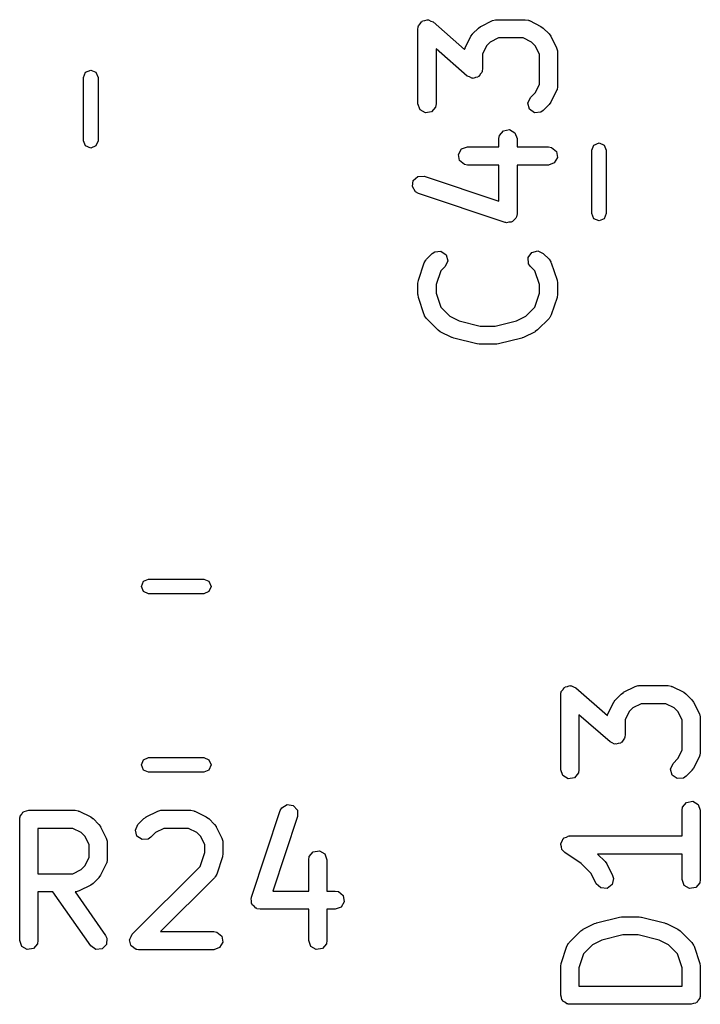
# Model space of a CAD drawing. Extents: x 44 to 148, y -85 to -25.
# Tile 25 of 58: x 104.32 to 109.93, y -82.98 to -74.86. Entities that reach past the tile are written whole.
import ezdxf

# ---------------------------------------------------------------- set-up
doc = ezdxf.new("R2010")
doc.units = 0
doc.layers.add('BLACK', color=7, linetype='CONTINUOUS')

msp = doc.modelspace()

# ---------------------------------------------------------------- linework, layer by layer
at = {"layer": 'BLACK', "linetype": 'CONTINUOUS'}
for p, q in [((107.632809, -74.879656), (107.638473, -74.877726)), ((107.638473, -74.877726), (107.642319, -74.873143)), ((107.642319, -74.873143), (107.662231, -74.869631)), ((107.662231, -74.869631), (107.681371, -74.863111)), ((107.681371, -74.863111), (107.686949, -74.865273)), ((107.686949, -74.865273), (107.692843, -74.864234)), ((107.692843, -74.864234), (107.710355, -74.874345)), ((107.710355, -74.874345), (107.729207, -74.881652)), ((108.122468, -74.918632), (108.217706, -74.871013)), ((108.217706, -74.871013), (108.242672, -74.863587)), ((108.242672, -74.863587), (108.247033, -74.864628)), ((108.247033, -74.864628), (108.251247, -74.863095)), ((108.251247, -74.863095), (108.489342, -74.863095)), ((108.489342, -74.863095), (108.514994, -74.867618)), ((108.514994, -74.867618), (108.518429, -74.8705)), ((108.518429, -74.8705), (108.522883, -74.871013)), ((108.522883, -74.871013), (108.618121, -74.918632)), ((107.604819, -74.938095), (107.606777, -74.926986)), ((107.604819, -75.557142), (107.604819, -74.938095)), ((107.606244, -74.923545), (107.607853, -74.920886)), ((107.606777, -74.926986), (107.606244, -74.923545)), ((107.607853, -74.920886), (107.609342, -74.912443)), ((107.609342, -74.912443), (107.622338, -74.896954)), ((107.622338, -74.896954), (107.632809, -74.879656)), ((107.729207, -74.881652), (107.989196, -75.109142)), ((108.055357, -74.9803), (108.102976, -74.932681)), ((108.102976, -74.932681), (108.121342, -74.919821)), ((108.121342, -74.919821), (108.122468, -74.918632)), ((108.618121, -74.918632), (108.636129, -74.931988)), ((108.636129, -74.931988), (108.637612, -74.93268)), ((108.637612, -74.93268), (108.685232, -74.980299)), ((107.993689, -75.09503), (108.041308, -74.999792)), ((108.041308, -74.999792), (108.054666, -74.981781)), ((108.054666, -74.981781), (108.055357, -74.9803)), ((108.268952, -75.013095), (108.200436, -75.047353)), ((108.471637, -75.013095), (108.268952, -75.013095)), ((108.540153, -75.047353), (108.471637, -75.013095)), ((108.685232, -74.980299), (108.698094, -74.998667)), ((108.698094, -74.998667), (108.699282, -74.999792)), ((108.699282, -74.999792), (108.746901, -75.09503)), ((108.011383, -75.327871), (107.754819, -75.103377)), ((107.754819, -75.103377), (107.754819, -75.557142)), ((107.989196, -75.109142), (107.990294, -75.102919)), ((107.990294, -75.102919), (107.993176, -75.099483)), ((107.993176, -75.099483), (107.993689, -75.09503)), ((108.170029, -75.07776), (108.135771, -75.146276)), ((108.200436, -75.047353), (108.170029, -75.07776)), ((108.570561, -75.07776), (108.540153, -75.047353)), ((108.604819, -75.146276), (108.570561, -75.07776)), ((108.746901, -75.09503), (108.754327, -75.119996)), ((108.754327, -75.119996), (108.753285, -75.124357)), ((108.135771, -75.146276), (108.135771, -75.271428)), ((108.604819, -75.39658), (108.604819, -75.146276)), ((108.753285, -75.124357), (108.754819, -75.128571)), ((108.754819, -75.128571), (108.754819, -75.414285)), ((104.867574, -75.296322), (104.91, -75.278748)), ((104.91, -75.278748), (104.952426, -75.296322)), ((108.135771, -75.271428), (108.133812, -75.282536)), ((108.133812, -75.282536), (108.134346, -75.285978)), ((104.85, -75.338748), (104.867574, -75.296322)), ((104.85, -75.861252), (104.85, -75.338748)), ((104.952426, -75.296322), (104.97, -75.338748)), ((104.97, -75.338748), (104.97, -75.861252)), ((108.030234, -75.335177), (108.011383, -75.327871)), ((108.047747, -75.345289), (108.030234, -75.335177)), ((108.05364, -75.344249), (108.047747, -75.345289)), ((108.059219, -75.346412), (108.05364, -75.344249)), ((108.078358, -75.339891), (108.059219, -75.346412)), ((108.098271, -75.33638), (108.078358, -75.339891)), ((108.102116, -75.331796), (108.098271, -75.33638)), ((108.107781, -75.329867), (108.102116, -75.331796)), ((108.118251, -75.312568), (108.107781, -75.329867)), ((108.131248, -75.29708), (108.118251, -75.312568)), ((108.132736, -75.288636), (108.131248, -75.29708)), ((108.134346, -75.285978), (108.132736, -75.288636)), ((108.570561, -75.465095), (108.604819, -75.39658)), ((108.747413, -75.443372), (108.746901, -75.447826)), ((108.750296, -75.439937), (108.747413, -75.443372)), ((108.754819, -75.414285), (108.750296, -75.439937)), ((108.509866, -75.550605), (108.531548, -75.504108)), ((108.531548, -75.504108), (108.570561, -75.465095)), ((108.746901, -75.447826), (108.699282, -75.543064)), ((107.622366, -75.605351), (107.604819, -75.557142)), ((107.666795, -75.631003), (107.622366, -75.605351)), ((107.750296, -75.582794), (107.717319, -75.622094)), ((107.754819, -75.557142), (107.750296, -75.582794)), ((108.523143, -75.60016), (108.509866, -75.550605)), ((108.565168, -75.629586), (108.523143, -75.60016)), ((108.685232, -75.562557), (108.637612, -75.610176)), ((108.685922, -75.561075), (108.685232, -75.562557)), ((108.699282, -75.543064), (108.685922, -75.561075)), ((107.717319, -75.622094), (107.666795, -75.631003)), ((108.616275, -75.625116), (108.565168, -75.629586)), ((108.637612, -75.610176), (108.616275, -75.625116)), ((108.308985, -75.777905), (108.359509, -75.768996)), ((108.359509, -75.768996), (108.403938, -75.794648)), ((108.271485, -75.842857), (108.276008, -75.817205)), ((108.271485, -75.910714), (108.271485, -75.842857)), ((108.276008, -75.817205), (108.308985, -75.777905)), ((108.403938, -75.794648), (108.421485, -75.842857)), ((108.421485, -75.842857), (108.421485, -75.910714)), ((104.867574, -75.903678), (104.85, -75.861252)), ((104.91, -75.921252), (104.867574, -75.903678)), ((104.952426, -75.903678), (104.91, -75.921252)), ((104.97, -75.861252), (104.952426, -75.903678)), ((107.939291, -75.97269), (107.964943, -75.928261)), ((107.964943, -75.928261), (108.013152, -75.910714)), ((108.013152, -75.910714), (108.271485, -75.910714)), ((108.421485, -75.910714), (108.679819, -75.910714)), ((108.679819, -75.910714), (108.705471, -75.915237)), ((108.705471, -75.915237), (108.744771, -75.948214)), ((109.0365, -75.938748), (109.054074, -75.896322)), ((109.054074, -75.896322), (109.0965, -75.878748)), ((109.0965, -75.878748), (109.138926, -75.896322)), ((109.138926, -75.896322), (109.1565, -75.938748)), ((107.9482, -76.023214), (107.939291, -75.97269)), ((108.75368, -75.998738), (108.728028, -76.043167)), ((108.744771, -75.948214), (108.75368, -75.998738)), ((109.0365, -76.461252), (109.0365, -75.938748)), ((109.1565, -75.938748), (109.1565, -76.461252)), ((107.9875, -76.056191), (107.9482, -76.023214)), ((108.013152, -76.060714), (107.9875, -76.056191)), ((108.271485, -76.060714), (108.013152, -76.060714)), ((108.271485, -76.357847), (108.271485, -76.060714)), ((108.679819, -76.060714), (108.421485, -76.060714)), ((108.421485, -76.060714), (108.421485, -76.461904)), ((108.728028, -76.043167), (108.679819, -76.060714)), ((107.566248, -76.188096), (107.604633, -76.154059)), ((107.604633, -76.154059), (107.655917, -76.152658)), ((107.655917, -76.152658), (108.271485, -76.357847)), ((107.558723, -76.238845), (107.566248, -76.188096)), ((107.585578, -76.282557), (107.558723, -76.238845)), ((107.608483, -76.29496), (107.585578, -76.282557)), ((108.322767, -76.533055), (107.608483, -76.29496)), ((108.412437, -76.497616), (108.397134, -76.511185)), ((108.413277, -76.491946), (108.412437, -76.497616)), ((108.416962, -76.487556), (108.413277, -76.491946)), ((108.421485, -76.461904), (108.416962, -76.487556)), ((109.054074, -76.503678), (109.0365, -76.461252)), ((109.1565, -76.461252), (109.138926, -76.503678)), ((108.328496, -76.532898), (108.322767, -76.533055)), ((108.333461, -76.535765), (108.328496, -76.532898)), ((108.353607, -76.532212), (108.333461, -76.535765)), ((108.374051, -76.531654), (108.353607, -76.532212)), ((108.378339, -76.527851), (108.374051, -76.531654)), ((108.383985, -76.526856), (108.378339, -76.527851)), ((108.397134, -76.511185), (108.383985, -76.526856)), ((109.0965, -76.521252), (109.054074, -76.503678)), ((109.138926, -76.503678), (109.0965, -76.521252)), ((107.674405, -76.837443), (107.722024, -76.789824)), ((107.722024, -76.789824), (107.743361, -76.774884)), ((107.743361, -76.774884), (107.794468, -76.770413)), ((107.794468, -76.770413), (107.836494, -76.799839)), ((107.836494, -76.799839), (107.849771, -76.849394)), ((108.512135, -76.823446), (108.541561, -76.78142)), ((108.516607, -76.874554), (108.512135, -76.823446)), ((108.541561, -76.78142), (108.591116, -76.768143)), ((108.591116, -76.768143), (108.637612, -76.789823)), ((108.637612, -76.789823), (108.685232, -76.837442)), ((107.608668, -77.009616), (107.656287, -76.866759)), ((107.656287, -76.866759), (107.668689, -76.843854)), ((107.668689, -76.843854), (107.67251, -76.841506)), ((107.67251, -76.841506), (107.674405, -76.837443)), ((107.82809, -76.89589), (107.79299, -76.930989)), ((107.849771, -76.849394), (107.82809, -76.89589)), ((108.531548, -76.895891), (108.516607, -76.874554)), ((108.566648, -76.93099), (108.531548, -76.895891)), ((108.685232, -76.837442), (108.700173, -76.858779)), ((108.700173, -76.858779), (108.700563, -76.863247)), ((108.700563, -76.863247), (108.703351, -76.866759)), ((108.703351, -76.866759), (108.75097, -77.009615)), ((107.79299, -76.930989), (107.754819, -77.045503)), ((108.604819, -77.045503), (108.566648, -76.93099)), ((107.604819, -77.033333), (107.608712, -77.01125)), ((107.604819, -77.128571), (107.604819, -77.033333)), ((107.608712, -77.01125), (107.608668, -77.009616)), ((107.754819, -77.045503), (107.754819, -77.1164)), ((108.604819, -77.116401), (108.604819, -77.045503)), ((108.75097, -77.009615), (108.754259, -77.031795)), ((108.754259, -77.031795), (108.754819, -77.033333)), ((108.754819, -77.033333), (108.754819, -77.128571)), ((107.605379, -77.130109), (107.604819, -77.128571)), ((107.608668, -77.152288), (107.605379, -77.130109)), ((107.754819, -77.1164), (107.79299, -77.230914)), ((108.566648, -77.230913), (108.604819, -77.116401)), ((108.754819, -77.128571), (108.750925, -77.150653)), ((108.750925, -77.150653), (108.75097, -77.152289)), ((107.656287, -77.295145), (107.608668, -77.152288)), ((107.79299, -77.230914), (107.867103, -77.305027)), ((108.492534, -77.305026), (108.566648, -77.230913)), ((108.75097, -77.152289), (108.703351, -77.295145)), ((107.659074, -77.298657), (107.656287, -77.295145)), ((107.659465, -77.303124), (107.659074, -77.298657)), ((107.674405, -77.324461), (107.659465, -77.303124)), ((107.867103, -77.305027), (107.94409, -77.34352)), ((108.415547, -77.34352), (108.492534, -77.305026)), ((108.703351, -77.295145), (108.690948, -77.31805)), ((107.769643, -77.419699), (107.674405, -77.324461)), ((107.94409, -77.34352), (108.117624, -77.386904)), ((108.117624, -77.386904), (108.242013, -77.386904)), ((108.242013, -77.386904), (108.415547, -77.34352)), ((108.685233, -77.324461), (108.589994, -77.419699)), ((108.687128, -77.320396), (108.685233, -77.324461)), ((108.690948, -77.31805), (108.687128, -77.320396)), ((107.771124, -77.420389), (107.769643, -77.419699)), ((107.789135, -77.433748), (107.771124, -77.420389)), ((107.884373, -77.481367), (107.789135, -77.433748)), ((108.570502, -77.433748), (108.475264, -77.481367)), ((108.571625, -77.432561), (108.570502, -77.433748)), ((108.589994, -77.419699), (108.571625, -77.432561)), ((107.887901, -77.481773), (107.884373, -77.481367)), ((107.899724, -77.487046), (107.887901, -77.481773)), ((108.0902, -77.534665), (107.899724, -77.487046)), ((108.093648, -77.534304), (108.0902, -77.534665)), ((108.10839, -77.536904), (108.093648, -77.534304)), ((108.251247, -77.536904), (108.10839, -77.536904)), ((108.254504, -77.535718), (108.251247, -77.536904)), ((108.269437, -77.534665), (108.254504, -77.535718)), ((108.459913, -77.487046), (108.269437, -77.534665)), ((108.462857, -77.485057), (108.459913, -77.487046)), ((108.475264, -77.481367), (108.462857, -77.485057)), ((105.326936, -79.533), (105.34451, -79.490574)), ((105.34451, -79.490574), (105.386936, -79.473)), ((105.386936, -79.473), (105.841064, -79.473)), ((105.841064, -79.473), (105.88349, -79.490574)), ((105.88349, -79.490574), (105.901064, -79.533)), ((105.34451, -79.575426), (105.326936, -79.533)), ((105.386936, -79.593), (105.34451, -79.575426)), ((105.88349, -79.575426), (105.841064, -79.593)), ((105.901064, -79.533), (105.88349, -79.575426)), ((105.841064, -79.593), (105.386936, -79.593)), ((108.785042, -80.398843), (108.798038, -80.383354)), ((108.798038, -80.383354), (108.808509, -80.366056)), ((108.808509, -80.366056), (108.814173, -80.364126)), ((108.814173, -80.364126), (108.818019, -80.359543)), ((108.818019, -80.359543), (108.837931, -80.356031)), ((108.837931, -80.356031), (108.857071, -80.349511)), ((108.857071, -80.349511), (108.862649, -80.351673)), ((108.862649, -80.351673), (108.868543, -80.350634)), ((108.868543, -80.350634), (108.886055, -80.360745)), ((108.886055, -80.360745), (108.904907, -80.368052)), ((108.904907, -80.368052), (109.164896, -80.595542)), ((109.298168, -80.405032), (109.393406, -80.357413)), ((109.393406, -80.357413), (109.418372, -80.349987)), ((109.418372, -80.349987), (109.422733, -80.351028)), ((109.422733, -80.351028), (109.426947, -80.349495)), ((109.426947, -80.349495), (109.665042, -80.349495)), ((109.665042, -80.349495), (109.690694, -80.354018)), ((109.690694, -80.354018), (109.694129, -80.3569)), ((109.694129, -80.3569), (109.698583, -80.357413)), ((109.698583, -80.357413), (109.793821, -80.405032)), ((108.780519, -80.424495), (108.782477, -80.413386)), ((108.780519, -81.043542), (108.780519, -80.424495)), ((108.781944, -80.409945), (108.783553, -80.407286)), ((108.782477, -80.413386), (108.781944, -80.409945)), ((108.783553, -80.407286), (108.785042, -80.398843)), ((109.217008, -80.486192), (109.230366, -80.468181)), ((109.230366, -80.468181), (109.231057, -80.4667)), ((109.231057, -80.4667), (109.278676, -80.419081)), ((109.278676, -80.419081), (109.297042, -80.406221)), ((109.297042, -80.406221), (109.298168, -80.405032)), ((109.793821, -80.405032), (109.811829, -80.418388)), ((109.811829, -80.418388), (109.813312, -80.41908)), ((109.813312, -80.41908), (109.860932, -80.466699)), ((109.860932, -80.466699), (109.873794, -80.485067)), ((109.169389, -80.58143), (109.217008, -80.486192)), ((109.376136, -80.533753), (109.345729, -80.56416)), ((109.444652, -80.499495), (109.376136, -80.533753)), ((109.647337, -80.499495), (109.444652, -80.499495)), ((109.715853, -80.533753), (109.647337, -80.499495)), ((109.746261, -80.56416), (109.715853, -80.533753)), ((109.873794, -80.485067), (109.874982, -80.486192)), ((109.874982, -80.486192), (109.922601, -80.58143)), ((109.187083, -80.814271), (108.930519, -80.589777)), ((108.930519, -80.589777), (108.930519, -81.043542)), ((109.164896, -80.595542), (109.165994, -80.589319)), ((109.165994, -80.589319), (109.168876, -80.585883)), ((109.168876, -80.585883), (109.169389, -80.58143)), ((109.345729, -80.56416), (109.311471, -80.632676)), ((109.311471, -80.632676), (109.311471, -80.757828)), ((109.780519, -80.632676), (109.746261, -80.56416)), ((109.780519, -80.88298), (109.780519, -80.632676)), ((109.922601, -80.58143), (109.930027, -80.606396)), ((109.930027, -80.606396), (109.928985, -80.610757)), ((109.928985, -80.610757), (109.930519, -80.614971)), ((109.930519, -80.614971), (109.930519, -80.900685)), ((109.293951, -80.798968), (109.283481, -80.816267)), ((109.306948, -80.78348), (109.293951, -80.798968)), ((109.308436, -80.775036), (109.306948, -80.78348)), ((109.310046, -80.772378), (109.308436, -80.775036)), ((109.311471, -80.757828), (109.309512, -80.768936)), ((109.309512, -80.768936), (109.310046, -80.772378)), ((109.205934, -80.821577), (109.187083, -80.814271)), ((109.223447, -80.831689), (109.205934, -80.821577)), ((109.22934, -80.830649), (109.223447, -80.831689)), ((109.234919, -80.832812), (109.22934, -80.830649)), ((109.254058, -80.826291), (109.234919, -80.832812)), ((109.273971, -80.82278), (109.254058, -80.826291)), ((109.277816, -80.818196), (109.273971, -80.82278)), ((109.283481, -80.816267), (109.277816, -80.818196)), ((105.326936, -81.003), (105.34451, -80.960574)), ((105.34451, -80.960574), (105.386936, -80.943)), ((105.386936, -80.943), (105.841064, -80.943)), ((105.841064, -80.943), (105.88349, -80.960574)), ((105.88349, -80.960574), (105.901064, -81.003)), ((109.707248, -80.990508), (109.746261, -80.951495)), ((109.746261, -80.951495), (109.780519, -80.88298)), ((109.922601, -80.934226), (109.874982, -81.029464)), ((109.923113, -80.929772), (109.922601, -80.934226)), ((109.925996, -80.926337), (109.923113, -80.929772)), ((109.930519, -80.900685), (109.925996, -80.926337)), ((105.34451, -81.045426), (105.326936, -81.003)), ((105.901064, -81.003), (105.88349, -81.045426)), ((108.798066, -81.091751), (108.780519, -81.043542)), ((108.930519, -81.043542), (108.925996, -81.069194)), ((109.685566, -81.037005), (109.707248, -80.990508)), ((109.698843, -81.08656), (109.685566, -81.037005)), ((109.874982, -81.029464), (109.861622, -81.047475)), ((105.386936, -81.063), (105.34451, -81.045426)), ((105.841064, -81.063), (105.386936, -81.063)), ((105.88349, -81.045426), (105.841064, -81.063)), ((108.842495, -81.117403), (108.798066, -81.091751)), ((108.893019, -81.108494), (108.842495, -81.117403)), ((108.925996, -81.069194), (108.893019, -81.108494)), ((109.740868, -81.115986), (109.698843, -81.08656)), ((109.791975, -81.111516), (109.740868, -81.115986)), ((109.813312, -81.096576), (109.791975, -81.111516)), ((109.860932, -81.048957), (109.813312, -81.096576)), ((109.861622, -81.047475), (109.860932, -81.048957)), ((106.47142, -81.379483), (106.483822, -81.356578)), ((106.483822, -81.356578), (106.527535, -81.329723)), ((106.527535, -81.329723), (106.578283, -81.337248)), ((106.578283, -81.337248), (106.612321, -81.375634)), ((109.780519, -81.376876), (109.785042, -81.351224)), ((109.785042, -81.351224), (109.818019, -81.311924)), ((109.818019, -81.311924), (109.868543, -81.303015)), ((109.868543, -81.303015), (109.912972, -81.328667)), ((109.912972, -81.328667), (109.930519, -81.376876)), ((104.324714, -81.450819), (104.326431, -81.441077)), ((104.325853, -81.437795), (104.327519, -81.434909)), ((104.326431, -81.441077), (104.325853, -81.437795)), ((104.327519, -81.434909), (104.329237, -81.425167)), ((104.329237, -81.425167), (104.341762, -81.410239)), ((104.341762, -81.410239), (104.351505, -81.393366)), ((104.351505, -81.393366), (104.357863, -81.391051)), ((104.357863, -81.391051), (104.362214, -81.385867)), ((104.362214, -81.385867), (104.381405, -81.382482)), ((104.381405, -81.382482), (104.399714, -81.375819)), ((104.399714, -81.375819), (104.780666, -81.375819)), ((104.780666, -81.375819), (104.806318, -81.380342)), ((104.806318, -81.380342), (104.809753, -81.383224)), ((104.809753, -81.383224), (104.814207, -81.383737)), ((104.814207, -81.383737), (104.909445, -81.431356)), ((104.909445, -81.431356), (104.927455, -81.444714)), ((104.927455, -81.444714), (104.928937, -81.445405)), ((104.928937, -81.445405), (104.976556, -81.493024)), ((105.299062, -81.493024), (105.346681, -81.445405)), ((105.346681, -81.445405), (105.365047, -81.432545)), ((105.365047, -81.432545), (105.366173, -81.431356)), ((105.366173, -81.431356), (105.461411, -81.383737)), ((105.461411, -81.383737), (105.486377, -81.376311)), ((105.486377, -81.376311), (105.490738, -81.377352)), ((105.490738, -81.377352), (105.494952, -81.375819)), ((105.494952, -81.375819), (105.733047, -81.375819)), ((105.733047, -81.375819), (105.758699, -81.380342)), ((105.758699, -81.380342), (105.762134, -81.383224)), ((105.762134, -81.383224), (105.766588, -81.383737)), ((105.766588, -81.383737), (105.861826, -81.431356)), ((105.861826, -81.431356), (105.879836, -81.444714)), ((105.879836, -81.444714), (105.881318, -81.445405)), ((105.881318, -81.445405), (105.928937, -81.493024)), ((106.233325, -82.093768), (106.47142, -81.379483)), ((106.613722, -81.426918), (106.408533, -82.042485)), ((106.612321, -81.375634), (106.613722, -81.426918)), ((109.780519, -81.58759), (109.780519, -81.376876)), ((109.930519, -81.376876), (109.930519, -81.948304)), ((104.324714, -82.450819), (104.324714, -81.450819)), ((104.762961, -81.525819), (104.474714, -81.525819)), ((104.474714, -81.525819), (104.474714, -81.899628)), ((104.831477, -81.560077), (104.762961, -81.525819)), ((104.976556, -81.493024), (104.989415, -81.51139)), ((104.989415, -81.51139), (104.990605, -81.512516)), ((104.990605, -81.512516), (105.038224, -81.607754)), ((105.277381, -81.539521), (105.299062, -81.493024)), ((105.512657, -81.525819), (105.444141, -81.560077)), ((105.715342, -81.525819), (105.512657, -81.525819)), ((105.783858, -81.560077), (105.715342, -81.525819)), ((105.928937, -81.493024), (105.941796, -81.51139)), ((105.941796, -81.51139), (105.942986, -81.512516)), ((105.942986, -81.512516), (105.990605, -81.607754)), ((104.861884, -81.590484), (104.831477, -81.560077)), ((104.896142, -81.659), (104.861884, -81.590484)), ((105.038224, -81.607754), (105.04565, -81.63272)), ((105.290658, -81.589075), (105.277381, -81.539521)), ((105.332684, -81.618502), (105.290658, -81.589075)), ((105.405128, -81.59909), (105.383791, -81.61403)), ((105.444141, -81.560077), (105.405128, -81.59909)), ((105.814265, -81.590484), (105.783858, -81.560077)), ((105.848523, -81.659), (105.814265, -81.590484)), ((105.990605, -81.607754), (105.998031, -81.63272)), ((108.79254, -81.630717), (108.801287, -81.610783)), ((108.801287, -81.610783), (108.805154, -81.608871)), ((108.805154, -81.608871), (108.80731, -81.605137)), ((108.80731, -81.605137), (108.827763, -81.597692)), ((108.827763, -81.597692), (108.847276, -81.588045)), ((108.847276, -81.588045), (108.851465, -81.589065)), ((108.851465, -81.589065), (108.855519, -81.58759)), ((108.855519, -81.58759), (109.780519, -81.58759)), ((104.896142, -81.766447), (104.896142, -81.659)), ((105.04565, -81.63272), (105.044608, -81.637081)), ((105.044608, -81.637081), (105.046142, -81.641295)), ((105.046142, -81.641295), (105.046142, -81.784152)), ((105.383791, -81.61403), (105.332684, -81.618502)), ((105.848523, -81.724363), (105.848523, -81.659)), ((105.998031, -81.63272), (105.996989, -81.637081)), ((105.996989, -81.637081), (105.998523, -81.641295)), ((105.998523, -81.641295), (105.998523, -81.736533)), ((108.780674, -81.657763), (108.782406, -81.653813)), ((108.786787, -81.678654), (108.780674, -81.657763)), ((108.781658, -81.649566), (108.79254, -81.630717)), ((108.782406, -81.653813), (108.781658, -81.649566)), ((108.790567, -81.70009), (108.786787, -81.678654)), ((104.861884, -81.834963), (104.896142, -81.766447)), ((105.810351, -81.838876), (105.848523, -81.724363)), ((105.994674, -81.760251), (105.947055, -81.903107)), ((105.998523, -81.736533), (105.994629, -81.758615)), ((105.994629, -81.758615), (105.994674, -81.760251)), ((106.705666, -81.784152), (106.710189, -81.7585)), ((106.710189, -81.7585), (106.743166, -81.7192)), ((106.743166, -81.7192), (106.79369, -81.710291)), ((106.79369, -81.710291), (106.838119, -81.735943)), ((106.838119, -81.735943), (106.855666, -81.784152)), ((108.79387, -81.702862), (108.790567, -81.70009)), ((108.795082, -81.707001), (108.79387, -81.702862)), ((108.813916, -81.724994), (108.795082, -81.707001)), ((108.950594, -81.816112), (108.813916, -81.724994)), ((109.780519, -81.73759), (109.084204, -81.73759)), ((109.084204, -81.73759), (109.146647, -81.800033)), ((109.780519, -81.948304), (109.780519, -81.73759)), ((104.831477, -81.86537), (104.861884, -81.834963)), ((105.038224, -81.817693), (104.990605, -81.912931)), ((105.038736, -81.813239), (105.038224, -81.817693)), ((105.041619, -81.809804), (105.038736, -81.813239)), ((105.046142, -81.784152), (105.041619, -81.809804)), ((105.251443, -82.397786), (105.810351, -81.838876)), ((106.705666, -82.042485), (106.705666, -81.784152)), ((106.855666, -81.784152), (106.855666, -82.042485)), ((109.031975, -81.897493), (108.950594, -81.816112)), ((109.146647, -81.800033), (109.159509, -81.818401)), ((109.159509, -81.818401), (109.160696, -81.819525)), ((109.160696, -81.819525), (109.208315, -81.914763)), ((104.474714, -81.899628), (104.762961, -81.899628)), ((104.762961, -81.899628), (104.831477, -81.86537)), ((104.976556, -81.932423), (104.928937, -81.980042)), ((104.977247, -81.930941), (104.976556, -81.932423)), ((104.990605, -81.912931), (104.977247, -81.930941)), ((105.928937, -81.932423), (105.485542, -82.375819)), ((105.930832, -81.928358), (105.928937, -81.932423)), ((105.934652, -81.926012), (105.930832, -81.928358)), ((105.947055, -81.903107), (105.934652, -81.926012)), ((109.074151, -81.981845), (109.031975, -81.897493)), ((109.208315, -81.914763), (109.215741, -81.939729)), ((104.909445, -81.994091), (104.814207, -82.04171)), ((104.91057, -81.992901), (104.909445, -81.994091)), ((104.928937, -81.980042), (104.91057, -81.992901)), ((109.111405, -82.017117), (109.074151, -81.981845)), ((109.162615, -82.020192), (109.111405, -82.017117)), ((109.203821, -81.989628), (109.162615, -82.020192)), ((109.215741, -81.939729), (109.203821, -81.989628)), ((109.798066, -81.996513), (109.780519, -81.948304)), ((109.842495, -82.022165), (109.798066, -81.996513)), ((109.893019, -82.013256), (109.842495, -82.022165)), ((109.925996, -81.973956), (109.893019, -82.013256)), ((109.930519, -81.948304), (109.925996, -81.973956)), ((104.59876, -82.049628), (104.474714, -82.049628)), ((104.474714, -82.049628), (104.474714, -82.450819)), ((104.9097, -82.493829), (104.59876, -82.049628)), ((104.784879, -82.048094), (104.781615, -82.049282)), ((104.781615, -82.049282), (105.032585, -82.40781)), ((104.78924, -82.049136), (104.784879, -82.048094)), ((104.814207, -82.04171), (104.78924, -82.049136)), ((106.233481, -82.099496), (106.233325, -82.093768)), ((106.408533, -82.042485), (106.705666, -82.042485)), ((106.855666, -82.042485), (106.923523, -82.042485)), ((106.923523, -82.042485), (106.949175, -82.047008)), ((106.949175, -82.047008), (106.988475, -82.079985)), ((106.988475, -82.079985), (106.997384, -82.130509)), ((106.230615, -82.104461), (106.233481, -82.099496)), ((106.234167, -82.124607), (106.230615, -82.104461)), ((106.234726, -82.145052), (106.234167, -82.124607)), ((106.238528, -82.14934), (106.234726, -82.145052)), ((106.239524, -82.154985), (106.238528, -82.14934)), ((106.255191, -82.168131), (106.239524, -82.154985)), ((106.268763, -82.183437), (106.255191, -82.168131)), ((106.971732, -82.174938), (106.923523, -82.192485)), ((106.997384, -82.130509), (106.971732, -82.174938)), ((106.274433, -82.184277), (106.268763, -82.183437)), ((106.278824, -82.187962), (106.274433, -82.184277)), ((106.304476, -82.192485), (106.278824, -82.187962)), ((106.705666, -82.192485), (106.304476, -82.192485)), ((106.705666, -82.450819), (106.705666, -82.192485)), ((106.923523, -82.192485), (106.855666, -82.192485)), ((106.855666, -82.192485), (106.855666, -82.450819)), ((109.075424, -82.304115), (109.2659, -82.256496)), ((109.2659, -82.256496), (109.280832, -82.255442)), ((109.280832, -82.255442), (109.28409, -82.254257)), ((109.28409, -82.254257), (109.426947, -82.254257)), ((109.426947, -82.254257), (109.441688, -82.256856)), ((109.441688, -82.256856), (109.445137, -82.256496)), ((109.445137, -82.256496), (109.635613, -82.304115)), ((108.964835, -82.357413), (109.060073, -82.309794)), ((109.060073, -82.309794), (109.072479, -82.306103)), ((109.072479, -82.306103), (109.075424, -82.304115)), ((109.635613, -82.304115), (109.647435, -82.309387)), ((109.647435, -82.309387), (109.650964, -82.309794)), ((109.650964, -82.309794), (109.746202, -82.357413)), ((105.032585, -82.40781), (105.04359, -82.431418)), ((105.230615, -82.437795), (105.241905, -82.418239)), ((105.241905, -82.418239), (105.251443, -82.397786)), ((105.485542, -82.375819), (105.923523, -82.375819)), ((105.923523, -82.375819), (105.949175, -82.380342)), ((105.949175, -82.380342), (105.988475, -82.413319)), ((105.988475, -82.413319), (105.997384, -82.463843)), ((108.850105, -82.4667), (108.945343, -82.371462)), ((108.945343, -82.371462), (108.963711, -82.358599)), ((108.963711, -82.358599), (108.964835, -82.357413)), ((109.293324, -82.404257), (109.11979, -82.44764)), ((109.417713, -82.404257), (109.293324, -82.404257)), ((109.591247, -82.44764), (109.417713, -82.404257)), ((109.746202, -82.357413), (109.764212, -82.370771)), ((109.764212, -82.370771), (109.765694, -82.371462)), ((109.765694, -82.371462), (109.860933, -82.4667)), ((104.342261, -82.499028), (104.324714, -82.450819)), ((104.38669, -82.52468), (104.342261, -82.499028)), ((104.470191, -82.476471), (104.437214, -82.515771)), ((104.474714, -82.450819), (104.470191, -82.476471)), ((104.951721, -82.523261), (104.9097, -82.493829)), ((105.039111, -82.482525), (105.002829, -82.518797)), ((105.04359, -82.431418), (105.039111, -82.482525)), ((105.229762, -82.444283), (105.231211, -82.441175)), ((105.235603, -82.466085), (105.229762, -82.444283)), ((105.231211, -82.441175), (105.230615, -82.437795)), ((105.239524, -82.488319), (105.235603, -82.466085)), ((105.242151, -82.490523), (105.239524, -82.488319)), ((105.243039, -82.493837), (105.242151, -82.490523)), ((105.26153, -82.506785), (105.243039, -82.493837)), ((105.997384, -82.463843), (105.971732, -82.508272)), ((106.723213, -82.499028), (106.705666, -82.450819)), ((106.767642, -82.52468), (106.723213, -82.499028)), ((106.851143, -82.476471), (106.818166, -82.515771)), ((106.855666, -82.450819), (106.851143, -82.476471)), ((108.784368, -82.638873), (108.831987, -82.496016)), ((108.831987, -82.496016), (108.844389, -82.473111)), ((108.844389, -82.473111), (108.84821, -82.470763)), ((108.84821, -82.470763), (108.850105, -82.4667)), ((109.042803, -82.486134), (108.96869, -82.560246)), ((109.11979, -82.44764), (109.042803, -82.486134)), ((109.668234, -82.486134), (109.591247, -82.44764)), ((109.742348, -82.560247), (109.668234, -82.486134)), ((109.860933, -82.4667), (109.875874, -82.488037)), ((109.875874, -82.488037), (109.876264, -82.492505)), ((109.876264, -82.492505), (109.879051, -82.496016)), ((109.879051, -82.496016), (109.92667, -82.638872)), ((104.437214, -82.515771), (104.38669, -82.52468)), ((105.002829, -82.518797), (104.951721, -82.523261)), ((105.278824, -82.521296), (105.26153, -82.506785)), ((105.283408, -82.522104), (105.278824, -82.521296)), ((105.285065, -82.523264), (105.283408, -82.522104)), ((105.288353, -82.522976), (105.285065, -82.523264)), ((105.304476, -82.525819), (105.288353, -82.522976)), ((105.923523, -82.525819), (105.304476, -82.525819)), ((105.971732, -82.508272), (105.923523, -82.525819)), ((106.818166, -82.515771), (106.767642, -82.52468)), ((108.96869, -82.560246), (108.930519, -82.67476)), ((109.780519, -82.67476), (109.742348, -82.560247)), ((108.780519, -82.66259), (108.784412, -82.640507)), ((108.780519, -82.900685), (108.780519, -82.66259)), ((108.784412, -82.640507), (108.784368, -82.638873)), ((109.92667, -82.638872), (109.929959, -82.661052)), ((109.929959, -82.661052), (109.930519, -82.66259)), ((109.930519, -82.66259), (109.930519, -82.900685)), ((108.930519, -82.67476), (108.930519, -82.825685)), ((109.780519, -82.825685), (109.780519, -82.67476)), ((108.930519, -82.825685), (109.780519, -82.825685)), ((108.787182, -82.918993), (108.780519, -82.900685)), ((109.930519, -82.900685), (109.928801, -82.910426)), ((109.928801, -82.910426), (109.92938, -82.913709)), ((108.790567, -82.938185), (108.787182, -82.918993)), ((108.795751, -82.942535), (108.790567, -82.938185)), ((108.798066, -82.948894), (108.795751, -82.942535)), ((108.814939, -82.958636), (108.798066, -82.948894)), ((108.829867, -82.971162), (108.814939, -82.958636)), ((108.839609, -82.972879), (108.829867, -82.971162)), ((108.842495, -82.974546), (108.839609, -82.972879)), ((108.845777, -82.973967), (108.842495, -82.974546)), ((108.855519, -82.975685), (108.845777, -82.973967)), ((109.855519, -82.975685), (108.855519, -82.975685)), ((109.873827, -82.969021), (109.855519, -82.975685)), ((109.893019, -82.965637), (109.873827, -82.969021)), ((109.897369, -82.960452), (109.893019, -82.965637)), ((109.903728, -82.958138), (109.897369, -82.960452)), ((109.91347, -82.941264), (109.903728, -82.958138)), ((109.925996, -82.926337), (109.91347, -82.941264)), ((109.927713, -82.916594), (109.925996, -82.926337)), ((109.92938, -82.913709), (109.927713, -82.916594))]:
    msp.add_line(p, q, dxfattribs=at)

doc.saveas('drawing.dxf')
